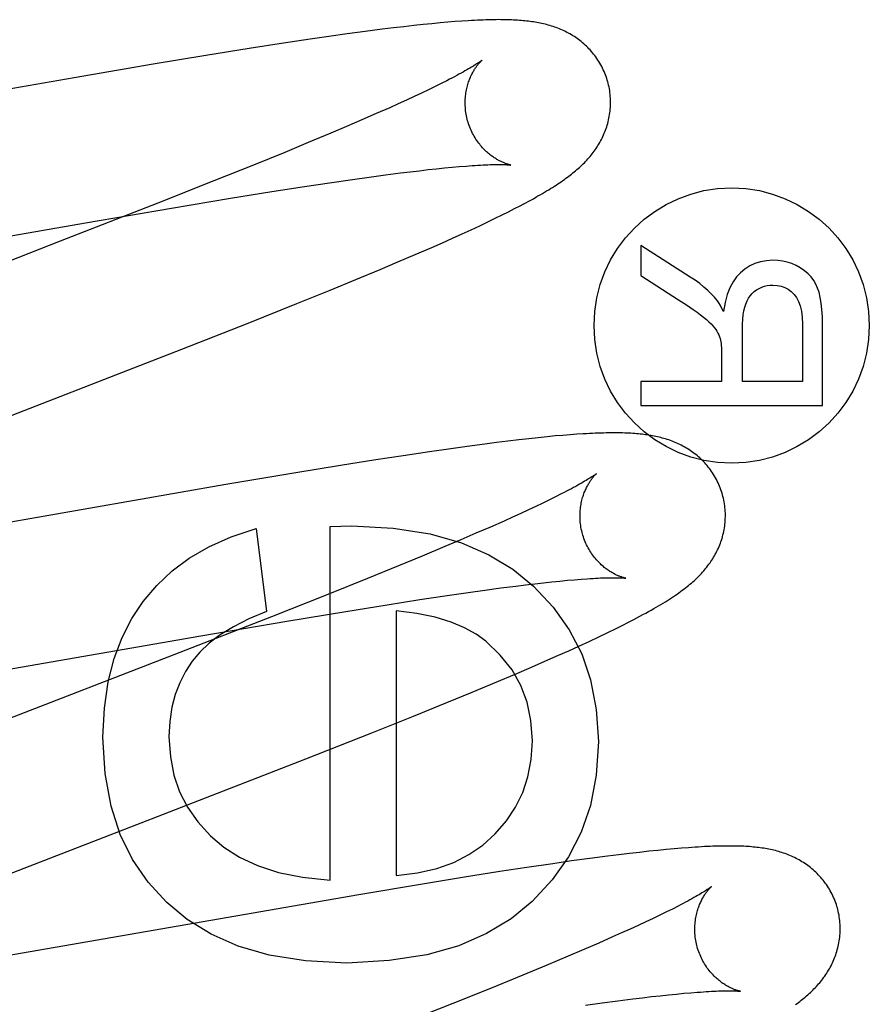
# Model space of a CAD drawing. Header units: inches. Extents: x 0 to 268, y 0 to 174.
# Tile 40 of 79: x 88.79 to 88.907, y 88.836 to 88.972. Entities that reach past the tile are written whole.
import ezdxf

# ---------------------------------------------------------------- set-up
doc = ezdxf.new("R2010")
doc.units = ezdxf.units.IN
doc.header["$LTSCALE"] = 14.749625
doc.header["$MEASUREMENT"] = 0
doc.linetypes.add('HIDDEN', pattern=[0.2, 0.1, -0.1])
doc.layers.add('DEFAULT_2', color=8, linetype='HIDDEN')

msp = doc.modelspace()

# ---------------------------------------------------------------- linework, layer by layer
at = {"layer": 'DEFAULT_2', "color": 8, "linetype": 'HIDDEN'}
for p, q in [((88.84396, 88.97088), (88.8426, 88.97072)), ((88.84524, 88.97101), (88.84396, 88.97088)), ((88.84644, 88.97113), (88.84524, 88.97101)), ((88.84757, 88.97124), (88.84644, 88.97113)), ((88.84863, 88.97133), (88.84757, 88.97124)), ((88.84962, 88.97142), (88.84863, 88.97133)), ((88.85056, 88.97148), (88.84962, 88.97142)), ((88.83479, 88.96972), (88.83226, 88.96937)), ((88.83725, 88.97005), (88.83479, 88.96972)), ((88.83963, 88.97036), (88.83725, 88.97005)), ((88.84116, 88.97055), (88.83963, 88.97036)), ((88.8426, 88.97072), (88.84116, 88.97055)), ((88.82605, 88.96844), (88.82132, 88.96771)), ((88.82969, 88.96899), (88.82605, 88.96844)), ((88.83226, 88.96937), (88.82969, 88.96899)), ((88.82132, 88.96771), (88.81538, 88.96675)), ((88.80813, 88.96555), (88.79724, 88.9637)), ((88.81538, 88.96675), (88.80813, 88.96555)), ((88.79724, 88.9637), (88.75189, 88.95579)), ((88.84772, 88.96291), (88.84688, 88.96249)), ((88.8485, 88.9633), (88.84772, 88.96291)), ((88.84503, 88.9616), (88.84401, 88.96113)), ((88.84598, 88.96206), (88.84503, 88.9616)), ((88.84688, 88.96249), (88.84598, 88.96206)), ((88.84182, 88.96012), (88.84065, 88.95959)), ((88.84295, 88.96063), (88.84182, 88.96012)), ((88.84401, 88.96113), (88.84295, 88.96063)), ((88.83878, 88.95877), (88.83681, 88.9579)), ((88.84065, 88.95959), (88.83878, 88.95877)), ((88.83681, 88.9579), (88.83472, 88.95701)), ((88.83253, 88.95608), (88.82945, 88.95479)), ((88.83472, 88.95701), (88.83253, 88.95608)), ((88.82945, 88.95479), (88.8262, 88.95345)), ((88.8262, 88.95345), (88.82192, 88.95171)), ((88.82192, 88.95171), (88.81647, 88.94952)), ((88.84005, 88.95035), (88.84213, 88.95062)), ((88.84213, 88.95062), (88.84346, 88.95078)), ((88.84346, 88.95078), (88.84473, 88.95093)), ((88.84473, 88.95093), (88.84594, 88.95107)), ((88.84594, 88.95107), (88.8471, 88.95119)), ((88.8471, 88.95119), (88.8482, 88.95131)), ((88.8482, 88.95131), (88.84924, 88.95141)), ((88.84924, 88.95141), (88.85022, 88.95149)), ((88.85022, 88.95149), (88.85114, 88.95157)), ((88.81647, 88.94952), (88.80876, 88.94647)), ((88.82894, 88.94875), (88.83235, 88.94926)), ((88.83235, 88.94926), (88.83553, 88.94973)), ((88.83553, 88.94973), (88.83784, 88.95005)), ((88.83784, 88.95005), (88.84005, 88.95035)), ((88.81873, 88.94713), (88.82444, 88.94805)), ((88.82444, 88.94805), (88.82894, 88.94875)), ((88.80876, 88.94647), (88.79534, 88.94123)), ((88.81064, 88.94579), (88.81873, 88.94713)), ((88.79879, 88.94377), (88.81064, 88.94579)), ((88.8561, 88.94484), (88.85699, 88.94529)), ((88.85699, 88.94529), (88.85782, 88.94571)), ((88.85782, 88.94571), (88.85861, 88.94612)), ((88.75089, 88.93543), (88.79879, 88.94377)), ((88.85303, 88.94337), (88.85412, 88.94389)), ((88.85412, 88.94389), (88.85514, 88.94438)), ((88.85514, 88.94438), (88.8561, 88.94484)), ((88.85061, 88.94225), (88.85186, 88.94282)), ((88.85186, 88.94282), (88.85303, 88.94337)), ((88.79534, 88.94123), (88.75431, 88.92531)), ((88.84789, 88.94103), (88.84929, 88.94165)), ((88.84929, 88.94165), (88.85061, 88.94225)), ((88.84414, 88.93939), (88.84642, 88.94038)), ((88.84642, 88.94038), (88.84789, 88.94103)), ((88.87518, 88.94066), (88.87518, 88.9365)), ((88.88199, 88.93631), (88.87518, 88.94066)), ((88.83935, 88.93735), (88.84178, 88.93838)), ((88.84178, 88.93838), (88.84414, 88.93939)), ((88.83597, 88.93595), (88.83935, 88.93735)), ((88.83246, 88.93451), (88.83597, 88.93595)), ((88.87518, 88.9365), (88.88038, 88.93319)), ((88.82789, 88.93265), (88.83246, 88.93451)), ((88.82116, 88.92997), (88.82789, 88.93265)), ((88.81205, 88.92638), (88.82116, 88.92997)), ((88.88915, 88.92194), (88.88915, 88.92905)), ((88.89742, 88.92985), (88.89742, 88.92194)), ((88.90018, 88.91863), (88.90018, 88.92971)), ((88.88628, 88.92577), (88.88628, 88.92194)), ((88.87518, 88.92194), (88.87518, 88.91863)), ((88.88628, 88.92194), (88.87518, 88.92194)), ((88.89742, 88.92194), (88.88915, 88.92194)), ((88.87518, 88.91863), (88.90018, 88.91863)), ((88.85979, 88.91409), (88.8584, 88.91393)), ((88.86108, 88.91423), (88.85979, 88.91409)), ((88.86229, 88.91435), (88.86108, 88.91423)), ((88.86341, 88.91446), (88.86229, 88.91435)), ((88.86446, 88.91455), (88.86341, 88.91446)), ((88.86545, 88.91463), (88.86446, 88.91455)), ((88.86639, 88.91469), (88.86545, 88.91463)), ((88.84875, 88.91267), (88.84612, 88.91229)), ((88.85129, 88.91303), (88.84875, 88.91267)), ((88.85374, 88.91335), (88.85129, 88.91303)), ((88.85534, 88.91356), (88.85374, 88.91335)), ((88.85691, 88.91375), (88.85534, 88.91356)), ((88.8584, 88.91393), (88.85691, 88.91375)), ((88.8425, 88.91175), (88.83874, 88.91117)), ((88.84612, 88.91229), (88.8425, 88.91175)), ((88.83386, 88.9104), (88.82774, 88.9094)), ((88.83874, 88.91117), (88.83386, 88.9104)), ((88.82774, 88.9094), (88.81812, 88.90778)), ((88.81812, 88.90778), (88.76819, 88.89909)), ((88.86347, 88.9061), (88.86263, 88.90568)), ((88.86425, 88.90649), (88.86347, 88.9061)), ((88.86076, 88.90479), (88.85975, 88.90431)), ((88.86172, 88.90524), (88.86076, 88.90479)), ((88.86263, 88.90568), (88.86172, 88.90524)), ((88.85755, 88.9033), (88.85637, 88.90277)), ((88.85867, 88.90381), (88.85755, 88.9033)), ((88.85975, 88.90431), (88.85867, 88.90381)), ((88.83246, 88.90204), (88.8354, 88.9021)), ((88.83246, 88.85342), (88.83246, 88.90204)), ((88.8545, 88.90194), (88.85251, 88.90108)), ((88.85637, 88.90277), (88.8545, 88.90194)), ((88.82227, 88.90174), (88.82368, 88.89032)), ((88.85251, 88.90108), (88.85042, 88.90018)), ((88.84822, 88.89925), (88.84513, 88.89795)), ((88.85042, 88.90018), (88.84822, 88.89925)), ((88.84513, 88.89795), (88.84187, 88.89661)), ((88.84187, 88.89661), (88.83758, 88.89486)), ((88.83758, 88.89486), (88.83212, 88.89267)), ((88.85593, 88.89357), (88.85801, 88.89384)), ((88.85801, 88.89384), (88.85933, 88.894)), ((88.85933, 88.894), (88.86059, 88.89415)), ((88.86059, 88.89415), (88.8618, 88.89429)), ((88.8618, 88.89429), (88.86295, 88.89441)), ((88.86295, 88.89441), (88.86405, 88.89452)), ((88.86405, 88.89452), (88.86508, 88.89462)), ((88.86508, 88.89462), (88.86606, 88.89471)), ((88.86606, 88.89471), (88.86697, 88.89478)), ((88.83212, 88.89267), (88.82439, 88.88961)), ((88.8448, 88.89197), (88.84821, 88.89248)), ((88.84821, 88.89248), (88.85144, 88.89295)), ((88.85144, 88.89295), (88.85374, 88.89327)), ((88.85374, 88.89327), (88.85593, 88.89357)), ((88.8346, 88.89035), (88.84031, 88.89127)), ((88.84031, 88.89127), (88.8448, 88.89197)), ((88.82439, 88.88961), (88.81095, 88.88436)), ((88.82651, 88.88901), (88.8346, 88.89035)), ((88.84154, 88.89044), (88.84154, 88.85403)), ((88.81465, 88.88699), (88.82651, 88.88901)), ((88.87178, 88.888), (88.87281, 88.88851)), ((88.76089, 88.87765), (88.81465, 88.88699)), ((88.86939, 88.88684), (88.87063, 88.88744)), ((88.87063, 88.88744), (88.87178, 88.888)), ((88.86527, 88.88495), (88.86668, 88.88558)), ((88.86668, 88.88558), (88.86806, 88.88622)), ((88.86806, 88.88622), (88.86939, 88.88684)), ((88.81095, 88.88436), (88.78329, 88.87366)), ((88.86241, 88.88367), (88.86386, 88.88431)), ((88.86386, 88.88431), (88.86527, 88.88495)), ((88.86015, 88.88269), (88.86241, 88.88367)), ((88.85537, 88.88066), (88.8578, 88.88169)), ((88.8578, 88.88169), (88.86015, 88.88269)), ((88.85201, 88.87926), (88.85537, 88.88066)), ((88.8485, 88.87782), (88.85201, 88.87926)), ((88.84393, 88.87596), (88.8485, 88.87782)), ((88.83819, 88.87367), (88.84393, 88.87596)), ((88.82913, 88.87009), (88.83819, 88.87367)), ((88.80869, 88.86215), (88.82913, 88.87009)), ((88.78076, 88.85132), (88.80869, 88.86215)), ((88.87499, 88.85723), (88.87361, 88.85707)), ((88.87629, 88.85737), (88.87499, 88.85723)), ((88.87752, 88.8575), (88.87629, 88.85737)), ((88.87867, 88.85761), (88.87752, 88.8575)), ((88.87975, 88.85771), (88.87867, 88.85761)), ((88.88077, 88.8578), (88.87975, 88.85771)), ((88.88173, 88.85787), (88.88077, 88.8578)), ((88.86566, 88.85604), (88.86307, 88.85567)), ((88.86817, 88.85638), (88.86566, 88.85604)), ((88.8706, 88.8567), (88.86817, 88.85638)), ((88.87215, 88.8569), (88.8706, 88.8567)), ((88.87361, 88.85707), (88.87215, 88.8569)), ((88.85577, 88.85458), (88.85093, 88.85381)), ((88.85949, 88.85514), (88.85577, 88.85458)), ((88.86307, 88.85567), (88.85949, 88.85514)), ((88.85093, 88.85381), (88.84487, 88.85283)), ((88.84487, 88.85283), (88.8364, 88.85141)), ((88.8364, 88.85141), (88.77495, 88.84076)), ((88.87871, 88.84903), (88.87782, 88.8486)), ((88.87953, 88.84944), (88.87871, 88.84903)), ((88.8803, 88.84983), (88.87953, 88.84944)), ((88.87588, 88.84768), (88.87482, 88.84718)), ((88.87688, 88.84815), (88.87588, 88.84768)), ((88.87782, 88.8486), (88.87688, 88.84815)), ((88.8737, 88.84667), (88.87254, 88.84615)), ((88.87482, 88.84718), (88.8737, 88.84667)), ((88.87131, 88.8456), (88.86939, 88.84475)), ((88.87254, 88.84615), (88.87131, 88.8456)), ((88.86734, 88.84387), (88.86519, 88.84295)), ((88.86939, 88.84475), (88.86734, 88.84387)), ((88.86519, 88.84295), (88.86216, 88.84168)), ((88.86216, 88.84168), (88.85896, 88.84035)), ((88.85896, 88.84035), (88.85472, 88.83862)), ((88.85472, 88.83862), (88.84933, 88.83645)), ((88.87204, 88.83682), (88.8741, 88.83708)), ((88.8741, 88.83708), (88.87541, 88.83724)), ((88.87541, 88.83724), (88.87666, 88.83739)), ((88.87666, 88.83739), (88.87785, 88.83752)), ((88.87785, 88.83752), (88.87899, 88.83764)), ((88.87899, 88.83764), (88.88007, 88.83775)), ((88.88007, 88.83775), (88.88109, 88.83785)), ((88.88109, 88.83785), (88.88205, 88.83793)), ((88.84933, 88.83645), (88.84167, 88.83341)), ((88.86759, 88.83621), (88.86987, 88.83653)), ((88.86987, 88.83653), (88.87204, 88.83682))]:
    msp.add_line(p, q, dxfattribs=at)
for points in [[(88.87063, 88.96316), (88.87057, 88.96337), (88.8705, 88.96362), (88.87041, 88.96386), (88.87032, 88.9641), (88.87023, 88.96434), (88.87013, 88.96458), (88.87002, 88.96481), (88.86991, 88.96504), (88.8698, 88.96527), (88.86968, 88.96549), (88.86955, 88.96571), (88.86942, 88.96593), (88.86928, 88.96614), (88.86914, 88.96635), (88.869, 88.96656), (88.86885, 88.96676), (88.86869, 88.96695), (88.86854, 88.96715), (88.86838, 88.96733), (88.86821, 88.96752), (88.86805, 88.9677), (88.86788, 88.96787), (88.8677, 88.96804), (88.86753, 88.9682), (88.86735, 88.96836), (88.86717, 88.96852), (88.86699, 88.96867), (88.8668, 88.96881), (88.86662, 88.96896), (88.86643, 88.96909), (88.86623, 88.96923), (88.86604, 88.96936), (88.86584, 88.96948), (88.86564, 88.9696), (88.86544, 88.96972), (88.86523, 88.96983), (88.86503, 88.96994), (88.86482, 88.97005), (88.86462, 88.97015), (88.86441, 88.97024), (88.8642, 88.97034), (88.86399, 88.97042), (88.86377, 88.97051), (88.86356, 88.97059), (88.86334, 88.97067), (88.86312, 88.97074), (88.8629, 88.97081), (88.86268, 88.97088), (88.86246, 88.97095), (88.86223, 88.97101), (88.86201, 88.97106), (88.86179, 88.97112), (88.86156, 88.97117), (88.86133, 88.97122), (88.86111, 88.97126), (88.86088, 88.9713), (88.86065, 88.97134), (88.86042, 88.97138), (88.86019, 88.97141), (88.85995, 88.97145), (88.85972, 88.97148), (88.85948, 88.9715), (88.85924, 88.97153), (88.85899, 88.97155), (88.85874, 88.97157), (88.85849, 88.97159), (88.85823, 88.97161), (88.85796, 88.97163), (88.85769, 88.97164), (88.85741, 88.97165), (88.85713, 88.97166), (88.85684, 88.97167), (88.85654, 88.97168), (88.85623, 88.97168), (88.85592, 88.97168), (88.8556, 88.97169), (88.85527, 88.97168), (88.85493, 88.97168), (88.85458, 88.97167), (88.85422, 88.97167), (88.85386, 88.97165), (88.85348, 88.97164), (88.8531, 88.97163), (88.8527, 88.97161), (88.8523, 88.97159), (88.85188, 88.97157), (88.85145, 88.97154), (88.85056, 88.97148)], [(88.85331, 88.9661), (88.85331, 88.96609), (88.85329, 88.96608), (88.85327, 88.96606), (88.85324, 88.96604), (88.85321, 88.96601), (88.85316, 88.96598), (88.8531, 88.96594), (88.85303, 88.96589), (88.85296, 88.96583), (88.85287, 88.96577), (88.85276, 88.9657), (88.85265, 88.96563), (88.85252, 88.96555), (88.85239, 88.96546), (88.85223, 88.96536), (88.85206, 88.96526), (88.85188, 88.96515), (88.85168, 88.96503), (88.85147, 88.96491), (88.85124, 88.96477), (88.851, 88.96464), (88.85074, 88.96449), (88.85046, 88.96434), (88.85017, 88.96418), (88.84987, 88.96402), (88.84955, 88.96385), (88.84921, 88.96367), (88.84886, 88.96349), (88.8485, 88.9633)], [(88.85136, 88.9578), (88.85131, 88.958), (88.85126, 88.95823), (88.85121, 88.95847), (88.85116, 88.9587), (88.85113, 88.95894), (88.85109, 88.95917), (88.85107, 88.9594), (88.85105, 88.95964), (88.85104, 88.95987), (88.85103, 88.9601), (88.85103, 88.96032), (88.85103, 88.96055), (88.85104, 88.96077), (88.85106, 88.96099), (88.85108, 88.96121), (88.8511, 88.96142), (88.85113, 88.96163), (88.85117, 88.96183), (88.85121, 88.96203), (88.85125, 88.96223), (88.85129, 88.96242), (88.85134, 88.9626), (88.85139, 88.96278), (88.85144, 88.96296), (88.8515, 88.96313), (88.85156, 88.96329), (88.85162, 88.96345), (88.85168, 88.9636), (88.85174, 88.96375), (88.8518, 88.9639), (88.85187, 88.96404), (88.85193, 88.96417), (88.852, 88.9643), (88.85206, 88.96443), (88.85213, 88.96455), (88.8522, 88.96466), (88.85226, 88.96477), (88.85233, 88.96488), (88.85239, 88.96498), (88.85246, 88.96508), (88.85252, 88.96517), (88.85259, 88.96526), (88.85265, 88.96535), (88.85271, 88.96543), (88.85277, 88.9655), (88.85283, 88.96557), (88.85288, 88.96564), (88.85293, 88.96571), (88.85299, 88.96576), (88.85304, 88.96582), (88.85308, 88.96587), (88.85312, 88.96591), (88.85316, 88.96595), (88.8532, 88.96599), (88.85323, 88.96602), (88.85326, 88.96605), (88.85328, 88.96607), (88.8533, 88.96608), (88.85331, 88.96609), (88.85331, 88.9661)], [(88.85861, 88.94612), (88.85899, 88.94632), (88.85936, 88.94652), (88.85971, 88.94671), (88.86006, 88.9469), (88.8604, 88.94708), (88.86073, 88.94727), (88.86104, 88.94745), (88.86135, 88.94762), (88.86165, 88.9478), (88.86195, 88.94797), (88.86223, 88.94814), (88.86251, 88.94831), (88.86278, 88.94847), (88.86304, 88.94864), (88.86329, 88.9488), (88.86354, 88.94896), (88.86378, 88.94911), (88.86401, 88.94927), (88.86423, 88.94942), (88.86445, 88.94958), (88.86467, 88.94973), (88.86487, 88.94988), (88.86508, 88.95002), (88.86528, 88.95017), (88.86547, 88.95032), (88.86566, 88.95047), (88.86585, 88.95062), (88.86603, 88.95077), (88.86621, 88.95092), (88.86639, 88.95107), (88.86657, 88.95123), (88.86674, 88.95138), (88.86691, 88.95154), (88.86708, 88.9517), (88.86725, 88.95186), (88.86742, 88.95203), (88.86758, 88.9522), (88.86774, 88.95237), (88.8679, 88.95254), (88.86805, 88.95271), (88.8682, 88.95289), (88.86835, 88.95307), (88.8685, 88.95325), (88.86864, 88.95344), (88.86878, 88.95362), (88.86891, 88.95381), (88.86904, 88.954), (88.86917, 88.95419), (88.86929, 88.95439), (88.86942, 88.95459), (88.86953, 88.95479), (88.86965, 88.955), (88.86976, 88.95521), (88.86987, 88.95542), (88.86997, 88.95563), (88.87007, 88.95585), (88.87016, 88.95607), (88.87025, 88.95629), (88.87034, 88.95651), (88.87042, 88.95673), (88.87049, 88.95696), (88.87056, 88.95719), (88.87063, 88.95742), (88.87069, 88.95766), (88.87075, 88.9579), (88.8708, 88.95814), (88.87085, 88.95838), (88.87089, 88.95863), (88.87093, 88.95887), (88.87096, 88.95912), (88.87098, 88.95937), (88.871, 88.95963), (88.87101, 88.95988), (88.87102, 88.96013), (88.87102, 88.96039), (88.87102, 88.96065), (88.87101, 88.9609), (88.87099, 88.96116), (88.87096, 88.96142), (88.87093, 88.96168), (88.8709, 88.96193), (88.87086, 88.96219), (88.87081, 88.96244), (88.87075, 88.9627), (88.87069, 88.96295), (88.87063, 88.96316)], [(88.85732, 88.9517), (88.85731, 88.9517), (88.8573, 88.95171), (88.85728, 88.95171), (88.85725, 88.95172), (88.85721, 88.95172), (88.85717, 88.95173), (88.85712, 88.95175), (88.85707, 88.95176), (88.85701, 88.95178), (88.85695, 88.95179), (88.85688, 88.95182), (88.8568, 88.95184), (88.85672, 88.95187), (88.85664, 88.95189), (88.85656, 88.95193), (88.85647, 88.95196), (88.85637, 88.952), (88.85628, 88.95204), (88.85618, 88.95208), (88.85607, 88.95213), (88.85597, 88.95218), (88.85586, 88.95223), (88.85575, 88.95229), (88.85563, 88.95235), (88.85552, 88.95241), (88.8554, 88.95248), (88.85528, 88.95255), (88.85516, 88.95263), (88.85503, 88.95271), (88.8549, 88.9528), (88.85477, 88.95289), (88.85464, 88.95298), (88.85451, 88.95308), (88.85438, 88.95319), (88.85424, 88.9533), (88.85411, 88.95342), (88.85397, 88.95354), (88.85383, 88.95367), (88.8537, 88.9538), (88.85356, 88.95394), (88.85342, 88.95409), (88.85329, 88.95424), (88.85315, 88.9544), (88.85302, 88.95456), (88.85289, 88.95473), (88.85276, 88.9549), (88.85263, 88.95508), (88.85251, 88.95527), (88.85238, 88.95546), (88.85227, 88.95566), (88.85215, 88.95586), (88.85205, 88.95606), (88.85194, 88.95627), (88.85184, 88.95648), (88.85175, 88.9567), (88.85166, 88.95692), (88.85157, 88.95715), (88.8515, 88.95737), (88.85142, 88.9576), (88.85136, 88.9578)], [(88.85114, 88.95157), (88.85199, 88.95163), (88.85239, 88.95166), (88.85278, 88.95168), (88.85315, 88.9517), (88.85351, 88.95172), (88.85384, 88.95173), (88.85416, 88.95175), (88.85446, 88.95176), (88.85474, 88.95176), (88.85501, 88.95177), (88.85526, 88.95177), (88.85548, 88.95178), (88.8557, 88.95178), (88.85589, 88.95178), (88.85607, 88.95177), (88.85624, 88.95177), (88.85639, 88.95177), (88.85653, 88.95176), (88.85666, 88.95176), (88.85677, 88.95175), (88.85688, 88.95174), (88.85697, 88.95174), (88.85705, 88.95173), (88.85711, 88.95173), (88.85717, 88.95172), (88.85722, 88.95172), (88.85726, 88.95171), (88.85729, 88.95171), (88.85731, 88.9517), (88.85732, 88.9517)], [(88.89336, 88.93861), (88.89247, 88.93856), (88.89164, 88.93841), (88.89088, 88.93817), (88.89017, 88.93784), (88.8895, 88.93741), (88.88888, 88.93689)], [(88.89712, 88.93756), (88.89654, 88.93788), (88.89594, 88.93815), (88.89533, 88.93835), (88.8947, 88.93849), (88.89404, 88.93858), (88.89336, 88.93861)], [(88.8995, 88.93479), (88.89926, 88.93534), (88.89896, 88.93585), (88.8986, 88.93632), (88.89818, 88.93676), (88.89769, 88.93718), (88.89712, 88.93756)], [(88.8853, 88.93356), (88.88487, 88.93402), (88.88438, 88.93448), (88.88385, 88.93494), (88.88328, 88.9354), (88.88266, 88.93586), (88.88199, 88.93631)], [(88.88888, 88.93689), (88.88834, 88.93632), (88.88787, 88.93564), (88.88744, 88.93483), (88.88707, 88.93389), (88.88678, 88.9328), (88.88656, 88.93157)], [(88.88961, 88.93259), (88.88979, 88.93302), (88.88999, 88.9334), (88.89023, 88.93373), (88.89049, 88.93403), (88.89079, 88.9343), (88.89111, 88.93454)], [(88.89111, 88.93454), (88.89146, 88.93474), (88.89182, 88.93491), (88.89218, 88.93504), (88.89256, 88.93513), (88.89295, 88.93518), (88.89336, 88.9352)], [(88.89336, 88.9352), (88.89394, 88.93516), (88.89448, 88.93505), (88.89497, 88.93488), (88.89543, 88.93463), (88.89586, 88.9343), (88.89627, 88.9339)], [(88.90018, 88.92971), (88.90016, 88.93083), (88.9001, 88.93184), (88.9, 88.93274), (88.89986, 88.93352), (88.8997, 88.93421), (88.8995, 88.93479)], [(88.88038, 88.93319), (88.8811, 88.93273), (88.88176, 88.93229), (88.88237, 88.93187), (88.88291, 88.93148), (88.88339, 88.93112), (88.88382, 88.93079)], [(88.88656, 88.93157), (88.88634, 88.932), (88.88612, 88.9324), (88.88591, 88.93275), (88.88571, 88.93306), (88.8855, 88.93333), (88.8853, 88.93356)], [(88.89627, 88.9339), (88.8966, 88.93348), (88.89687, 88.93297), (88.8971, 88.93235), (88.89727, 88.93163), (88.89738, 88.9308), (88.89742, 88.92985)], [(88.88915, 88.92905), (88.88916, 88.92981), (88.8892, 88.9305), (88.88927, 88.93112), (88.88936, 88.93167), (88.88947, 88.93217), (88.88961, 88.93259)], [(88.88382, 88.93079), (88.88421, 88.93048), (88.88456, 88.93017), (88.88486, 88.92988), (88.88511, 88.92961), (88.88532, 88.92935), (88.88549, 88.92911)], [(88.88549, 88.92911), (88.88565, 88.92886), (88.88578, 88.9286), (88.8859, 88.92835), (88.886, 88.9281), (88.88608, 88.92786), (88.88615, 88.92761)], [(88.88615, 88.92761), (88.88619, 88.92741), (88.88622, 88.92717), (88.88625, 88.92689), (88.88627, 88.92656), (88.88628, 88.92619), (88.88628, 88.92577)], [(88.76476, 88.90803), (88.78709, 88.91669), (88.81205, 88.92638)], [(88.88642, 88.90637), (88.88636, 88.90658), (88.88629, 88.90683), (88.8862, 88.90707), (88.88611, 88.90732), (88.88602, 88.90756), (88.88591, 88.9078), (88.88581, 88.90803), (88.8857, 88.90827), (88.88558, 88.9085), (88.88545, 88.90872), (88.88533, 88.90894), (88.88519, 88.90916), (88.88505, 88.90938), (88.88491, 88.90959), (88.88477, 88.90979), (88.88461, 88.91), (88.88446, 88.91019), (88.8843, 88.91039), (88.88414, 88.91058), (88.88397, 88.91076), (88.8838, 88.91094), (88.88363, 88.91112), (88.88346, 88.91128), (88.88328, 88.91145), (88.8831, 88.91161), (88.88292, 88.91176), (88.88273, 88.91192), (88.88254, 88.91206), (88.88235, 88.9122), (88.88216, 88.91234), (88.88197, 88.91247), (88.88177, 88.9126), (88.88157, 88.91273), (88.88137, 88.91285), (88.88116, 88.91297), (88.88095, 88.91308), (88.88075, 88.91319), (88.88054, 88.91329), (88.88033, 88.91339), (88.88012, 88.91349), (88.87991, 88.91358), (88.87969, 88.91367), (88.87948, 88.91375), (88.87926, 88.91383), (88.87904, 88.91391), (88.87882, 88.91398), (88.87859, 88.91405), (88.87837, 88.91412), (88.87814, 88.91418), (88.87792, 88.91424), (88.87769, 88.9143), (88.87746, 88.91435), (88.87723, 88.9144), (88.877, 88.91445), (88.87677, 88.91449), (88.87654, 88.91453), (88.8763, 88.91457), (88.87607, 88.91461), (88.87583, 88.91464), (88.87559, 88.91467), (88.87535, 88.9147), (88.87511, 88.91473), (88.87486, 88.91475), (88.8746, 88.91478), (88.87435, 88.9148), (88.87408, 88.91482), (88.87382, 88.91483), (88.87354, 88.91485), (88.87326, 88.91486), (88.87297, 88.91487), (88.87268, 88.91488), (88.87238, 88.91489), (88.87207, 88.91489), (88.87175, 88.91489), (88.87143, 88.91489), (88.87109, 88.91489), (88.87075, 88.91489), (88.8704, 88.91488), (88.87005, 88.91487), (88.86968, 88.91486), (88.8693, 88.91485), (88.86892, 88.91484), (88.86852, 88.91482), (88.86812, 88.9148), (88.8677, 88.91478), (88.86727, 88.91475), (88.86639, 88.91469)], [(88.86911, 88.90931), (88.8691, 88.9093), (88.86908, 88.90929), (88.86906, 88.90927), (88.86903, 88.90925), (88.86899, 88.90922), (88.86894, 88.90918), (88.86889, 88.90914), (88.86882, 88.90909), (88.86874, 88.90904), (88.86865, 88.90898), (88.86855, 88.90891), (88.86843, 88.90883), (88.8683, 88.90875), (88.86816, 88.90866), (88.86801, 88.90856), (88.86784, 88.90846), (88.86765, 88.90835), (88.86745, 88.90823), (88.86724, 88.9081), (88.86701, 88.90797), (88.86676, 88.90783), (88.8665, 88.90769), (88.86623, 88.90753), (88.86594, 88.90738), (88.86563, 88.90721), (88.86531, 88.90704), (88.86497, 88.90686), (88.86462, 88.90668), (88.86425, 88.90649)], [(88.86716, 88.90101), (88.8671, 88.90121), (88.86705, 88.90144), (88.867, 88.90167), (88.86695, 88.90191), (88.86692, 88.90214), (88.86689, 88.90238), (88.86686, 88.90261), (88.86684, 88.90285), (88.86683, 88.90308), (88.86682, 88.90331), (88.86682, 88.90354), (88.86683, 88.90376), (88.86684, 88.90398), (88.86685, 88.9042), (88.86687, 88.90442), (88.8669, 88.90463), (88.86693, 88.90484), (88.86696, 88.90504), (88.867, 88.90524), (88.86704, 88.90544), (88.86708, 88.90563), (88.86713, 88.90582), (88.86718, 88.906), (88.86724, 88.90617), (88.86729, 88.90634), (88.86735, 88.90651), (88.86741, 88.90667), (88.86747, 88.90682), (88.86753, 88.90697), (88.8676, 88.90711), (88.86766, 88.90725), (88.86773, 88.90739), (88.86779, 88.90752), (88.86786, 88.90764), (88.86792, 88.90776), (88.86799, 88.90788), (88.86806, 88.90799), (88.86812, 88.90809), (88.86819, 88.90819), (88.86825, 88.90829), (88.86832, 88.90839), (88.86838, 88.90847), (88.86844, 88.90856), (88.8685, 88.90864), (88.86856, 88.90872), (88.86862, 88.90879), (88.86868, 88.90885), (88.86873, 88.90892), (88.86878, 88.90898), (88.86883, 88.90903), (88.86887, 88.90908), (88.86892, 88.90912), (88.86896, 88.90916), (88.86899, 88.9092), (88.86902, 88.90923), (88.86905, 88.90926), (88.86907, 88.90928), (88.86909, 88.90929), (88.8691, 88.9093), (88.8691, 88.90931)], [(88.87281, 88.88851), (88.8733, 88.88876), (88.87376, 88.889), (88.87421, 88.88923), (88.87465, 88.88946), (88.87506, 88.88968), (88.87547, 88.8899), (88.87586, 88.89011), (88.87624, 88.89032), (88.8766, 88.89052), (88.87696, 88.89073), (88.8773, 88.89092), (88.87763, 88.89112), (88.87795, 88.89131), (88.87826, 88.8915), (88.87856, 88.89168), (88.87886, 88.89186), (88.87914, 88.89204), (88.87941, 88.89222), (88.87968, 88.8924), (88.87994, 88.89257), (88.88019, 88.89274), (88.88043, 88.89291), (88.88066, 88.89308), (88.88089, 88.89325), (88.88111, 88.89342), (88.88133, 88.89358), (88.88154, 88.89375), (88.88174, 88.89391), (88.88194, 88.89408), (88.88214, 88.89424), (88.88233, 88.89441), (88.88251, 88.89457), (88.88269, 88.89474), (88.88287, 88.8949), (88.88304, 88.89507), (88.8832, 88.89523), (88.88337, 88.8954), (88.88353, 88.89557), (88.88368, 88.89574), (88.88384, 88.89592), (88.88399, 88.89609), (88.88414, 88.89627), (88.88428, 88.89645), (88.88442, 88.89664), (88.88456, 88.89682), (88.8847, 88.89701), (88.88483, 88.8972), (88.88496, 88.8974), (88.88508, 88.89759), (88.8852, 88.89779), (88.88532, 88.89799), (88.88543, 88.8982), (88.88555, 88.89841), (88.88565, 88.89862), (88.88575, 88.89883), (88.88585, 88.89904), (88.88595, 88.89926), (88.88604, 88.89948), (88.88612, 88.89971), (88.8862, 88.89993), (88.88628, 88.90016), (88.88635, 88.90039), (88.88642, 88.90062), (88.88648, 88.90086), (88.88654, 88.9011), (88.88659, 88.90134), (88.88664, 88.90158), (88.88668, 88.90183), (88.88672, 88.90208), (88.88675, 88.90233), (88.88677, 88.90258), (88.88679, 88.90283), (88.8868, 88.90308), (88.88681, 88.90334), (88.88681, 88.90359), (88.88681, 88.90385), (88.8868, 88.90411), (88.88678, 88.90437), (88.88676, 88.90462), (88.88673, 88.90488), (88.88669, 88.90514), (88.88665, 88.9054), (88.8866, 88.90565), (88.88654, 88.9059), (88.88648, 88.90616), (88.88642, 88.90637)], [(88.8354, 88.9021), (88.84114, 88.90178), (88.84619, 88.901), (88.85053, 88.89976), (88.85429, 88.89812), (88.8576, 88.89614), (88.86044, 88.8938)], [(88.80675, 88.89172), (88.8086, 88.89392), (88.81072, 88.89591), (88.81308, 88.89768), (88.81576, 88.89923), (88.81883, 88.90059), (88.82227, 88.90174)], [(88.8731, 88.89491), (88.87311, 88.89491), (88.8731, 88.89491), (88.87309, 88.89492), (88.87306, 88.89492), (88.87303, 88.89493), (88.873, 88.89493), (88.87296, 88.89494), (88.87291, 88.89496), (88.87285, 88.89497), (88.87279, 88.89499), (88.87273, 88.89501), (88.87266, 88.89503), (88.87259, 88.89505), (88.87251, 88.89508), (88.87242, 88.89511), (88.87234, 88.89514), (88.87225, 88.89517), (88.87215, 88.89521), (88.87206, 88.89525), (88.87196, 88.89529), (88.87185, 88.89534), (88.87175, 88.89539), (88.87164, 88.89544), (88.87153, 88.8955), (88.87142, 88.89556), (88.8713, 88.89563), (88.87118, 88.89569), (88.87106, 88.89577), (88.87094, 88.89584), (88.87081, 88.89592), (88.87069, 88.89601), (88.87056, 88.8961), (88.87042, 88.8962), (88.87029, 88.8963), (88.87016, 88.8964), (88.87003, 88.89651), (88.86989, 88.89663), (88.86975, 88.89675), (88.86962, 88.89688), (88.86948, 88.89701), (88.86934, 88.89715), (88.86921, 88.8973), (88.86907, 88.89745), (88.86894, 88.89761), (88.8688, 88.89777), (88.86867, 88.89794), (88.86854, 88.89812), (88.86842, 88.8983), (88.86829, 88.89848), (88.86817, 88.89867), (88.86806, 88.89887), (88.86794, 88.89907), (88.86784, 88.89927), (88.86773, 88.89948), (88.86763, 88.8997), (88.86754, 88.89991), (88.86745, 88.90013), (88.86736, 88.90036), (88.86729, 88.90058), (88.86721, 88.90081), (88.86716, 88.90101)], [(88.86044, 88.8938), (88.86313, 88.89092), (88.86534, 88.88781), (88.86705, 88.88452), (88.86828, 88.88092), (88.86905, 88.87688), (88.86935, 88.87245)], [(88.86697, 88.89478), (88.86782, 88.89484), (88.86822, 88.89487), (88.86861, 88.89489), (88.86897, 88.89491), (88.86932, 88.89493), (88.86965, 88.89494), (88.86996, 88.89495), (88.87025, 88.89496), (88.87052, 88.89497), (88.87077, 88.89498), (88.87101, 88.89498), (88.87123, 88.89498), (88.87144, 88.89498), (88.87163, 88.89498), (88.87181, 88.89498), (88.87197, 88.89498), (88.87212, 88.89498), (88.87226, 88.89497), (88.87239, 88.89497), (88.8725, 88.89496), (88.87261, 88.89496), (88.8727, 88.89495), (88.87278, 88.89494), (88.87286, 88.89494), (88.87292, 88.89493), (88.87298, 88.89493), (88.87302, 88.89492), (88.87306, 88.89492), (88.87308, 88.89492), (88.8731, 88.89491), (88.8731, 88.89491)], [(88.80121, 88.87307), (88.80142, 88.87706), (88.80192, 88.88068), (88.80274, 88.88388), (88.80383, 88.88675), (88.80516, 88.88937), (88.80675, 88.89172)], [(88.82368, 88.89032), (88.82126, 88.88931), (88.81914, 88.88825), (88.81733, 88.88713), (88.8158, 88.88596), (88.81451, 88.88475), (88.81348, 88.88351)], [(88.85387, 88.88625), (88.85255, 88.88723), (88.85095, 88.88811), (88.84908, 88.88889), (88.84691, 88.88955), (88.8444, 88.89007), (88.84154, 88.89044)], [(88.86027, 88.87257), (88.86007, 88.87534), (88.85953, 88.87789), (88.85868, 88.88018), (88.85747, 88.8823), (88.85586, 88.88433), (88.85387, 88.88625)], [(88.81348, 88.88351), (88.81254, 88.88208), (88.81176, 88.88055), (88.81114, 88.87893), (88.81068, 88.87717), (88.8104, 88.87523), (88.81029, 88.87313)], [(88.80999, 88.85035), (88.80742, 88.85313), (88.80528, 88.85626), (88.80358, 88.85969), (88.80232, 88.86357), (88.80153, 88.86805), (88.80121, 88.87307)], [(88.81029, 88.87313), (88.81048, 88.87038), (88.81096, 88.86785), (88.81173, 88.86556), (88.81282, 88.86343), (88.81424, 88.8614), (88.81599, 88.85948)], [(88.85516, 88.85976), (88.8567, 88.86154), (88.85797, 88.86344), (88.85895, 88.86544), (88.85966, 88.8676), (88.8601, 88.86999), (88.86027, 88.87257)], [(88.86935, 88.87245), (88.86904, 88.86786), (88.86825, 88.86369), (88.86699, 88.85998), (88.86525, 88.85661), (88.863, 88.85343), (88.86025, 88.85049)], [(88.81599, 88.85948), (88.81782, 88.85792), (88.81999, 88.85656), (88.82247, 88.8554), (88.82534, 88.85447), (88.82867, 88.85381), (88.83246, 88.85342)], [(88.84154, 88.85403), (88.84448, 88.8544), (88.84713, 88.855), (88.84946, 88.85585), (88.85155, 88.85693), (88.85346, 88.85823), (88.85516, 88.85976)], [(88.90222, 88.84958), (88.90215, 88.84979), (88.90208, 88.85004), (88.90199, 88.85028), (88.9019, 88.85053), (88.90181, 88.85077), (88.9017, 88.85101), (88.9016, 88.85124), (88.90148, 88.85148), (88.90137, 88.85171), (88.90124, 88.85193), (88.90112, 88.85216), (88.90098, 88.85237), (88.90084, 88.85259), (88.9007, 88.8528), (88.90055, 88.85301), (88.9004, 88.85321), (88.90025, 88.85341), (88.90009, 88.8536), (88.89993, 88.85379), (88.89976, 88.85397), (88.89959, 88.85415), (88.89942, 88.85433), (88.89924, 88.8545), (88.89906, 88.85466), (88.89888, 88.85482), (88.8987, 88.85498), (88.89852, 88.85513), (88.89833, 88.85527), (88.89814, 88.85542), (88.89795, 88.85555), (88.89775, 88.85569), (88.89755, 88.85582), (88.89735, 88.85594), (88.89715, 88.85607), (88.89694, 88.85618), (88.89674, 88.8563), (88.89653, 88.8564), (88.89632, 88.85651), (88.89611, 88.85661), (88.8959, 88.8567), (88.89569, 88.85679), (88.89547, 88.85688), (88.89526, 88.85697), (88.89504, 88.85705), (88.89482, 88.85712), (88.89459, 88.8572), (88.89437, 88.85727), (88.89415, 88.85733), (88.89392, 88.8574), (88.89369, 88.85746), (88.89347, 88.85751), (88.89324, 88.85756), (88.89301, 88.85761), (88.89278, 88.85766), (88.89255, 88.8577), (88.89232, 88.85774), (88.89209, 88.85778), (88.89185, 88.85782), (88.89162, 88.85785), (88.89138, 88.85788), (88.89114, 88.85791), (88.8909, 88.85794), (88.89065, 88.85796), (88.8904, 88.85798), (88.89014, 88.85801), (88.88988, 88.85802), (88.88962, 88.85804), (88.88934, 88.85806), (88.88906, 88.85807), (88.88877, 88.85808), (88.88848, 88.85809), (88.88818, 88.85809), (88.88787, 88.8581), (88.88755, 88.8581), (88.88723, 88.8581), (88.8869, 88.8581), (88.88656, 88.8581), (88.88621, 88.85809), (88.88585, 88.85808), (88.88548, 88.85807), (88.88511, 88.85806), (88.88472, 88.85805), (88.88433, 88.85803), (88.88392, 88.85801), (88.88351, 88.85799), (88.88308, 88.85796), (88.88264, 88.85793), (88.88173, 88.85787)], [(88.8849, 88.85251), (88.88489, 88.85251), (88.88487, 88.85249), (88.88485, 88.85248), (88.88481, 88.85245), (88.88477, 88.85242), (88.88472, 88.85238), (88.88466, 88.85234), (88.88459, 88.85229), (88.88451, 88.85223), (88.88442, 88.85217), (88.88431, 88.8521), (88.88419, 88.85202), (88.88406, 88.85194), (88.88392, 88.85184), (88.88376, 88.85174), (88.88358, 88.85164), (88.88339, 88.85152), (88.88319, 88.8514), (88.88297, 88.85128), (88.88273, 88.85114), (88.88248, 88.851), (88.88222, 88.85085), (88.88194, 88.8507), (88.88164, 88.85054), (88.88133, 88.85037), (88.881, 88.8502), (88.88066, 88.85002), (88.8803, 88.84983)], [(88.88295, 88.84422), (88.88289, 88.84442), (88.88284, 88.84465), (88.88279, 88.84489), (88.88274, 88.84512), (88.88271, 88.84536), (88.88268, 88.84559), (88.88265, 88.84583), (88.88263, 88.84606), (88.88262, 88.84629), (88.88261, 88.84652), (88.88261, 88.84675), (88.88262, 88.84698), (88.88263, 88.8472), (88.88264, 88.84742), (88.88266, 88.84764), (88.88269, 88.84785), (88.88272, 88.84806), (88.88275, 88.84827), (88.88279, 88.84847), (88.88283, 88.84866), (88.88288, 88.84885), (88.88293, 88.84904), (88.88298, 88.84922), (88.88303, 88.84939), (88.88309, 88.84956), (88.88315, 88.84973), (88.88321, 88.84989), (88.88327, 88.85004), (88.88333, 88.85019), (88.88339, 88.85034), (88.88346, 88.85048), (88.88352, 88.85061), (88.88359, 88.85074), (88.88366, 88.85087), (88.88372, 88.85098), (88.88379, 88.8511), (88.88386, 88.85121), (88.88392, 88.85132), (88.88399, 88.85142), (88.88405, 88.85151), (88.88412, 88.85161), (88.88418, 88.8517), (88.88424, 88.85178), (88.8843, 88.85186), (88.88436, 88.85194), (88.88442, 88.85201), (88.88447, 88.85207), (88.88453, 88.85214), (88.88458, 88.85219), (88.88463, 88.85225), (88.88467, 88.8523), (88.88471, 88.85234), (88.88475, 88.85238), (88.88479, 88.85241), (88.88482, 88.85244), (88.88484, 88.85247), (88.88487, 88.85249), (88.88488, 88.8525), (88.88489, 88.85251), (88.8849, 88.85252)], [(88.86025, 88.85049), (88.85737, 88.8481), (88.85398, 88.84608), (88.85015, 88.8444), (88.84573, 88.84313), (88.84057, 88.84234), (88.83473, 88.842)], [(88.83473, 88.842), (88.82907, 88.84233), (88.82408, 88.8431), (88.81981, 88.84434), (88.8161, 88.84599), (88.81281, 88.84799), (88.80999, 88.85035)], [(88.89647, 88.8363), (88.89667, 88.83645), (88.89687, 88.8366), (88.89706, 88.83674), (88.89725, 88.83689), (88.89744, 88.83704), (88.89762, 88.83719), (88.8978, 88.83734), (88.89798, 88.83749), (88.89816, 88.83765), (88.89833, 88.83781), (88.8985, 88.83796), (88.89867, 88.83812), (88.89884, 88.83829), (88.899, 88.83845), (88.89917, 88.83862), (88.89933, 88.83879), (88.89948, 88.83896), (88.89964, 88.83914), (88.89979, 88.83931), (88.89994, 88.83949), (88.90008, 88.83968), (88.90022, 88.83986), (88.90036, 88.84005), (88.9005, 88.84023), (88.90063, 88.84042), (88.90075, 88.84062), (88.90088, 88.84081), (88.901, 88.84101), (88.90112, 88.84122), (88.90123, 88.84142), (88.90134, 88.84163), (88.90145, 88.84184), (88.90155, 88.84206), (88.90165, 88.84227), (88.90174, 88.84249), (88.90183, 88.84271), (88.90192, 88.84293), (88.902, 88.84315), (88.90207, 88.84338), (88.90215, 88.84361), (88.90221, 88.84384), (88.90227, 88.84408), (88.90233, 88.84432), (88.90238, 88.84456), (88.90243, 88.8448), (88.90247, 88.84505), (88.90251, 88.84529), (88.90254, 88.84554), (88.90256, 88.84579), (88.90258, 88.84605), (88.9026, 88.8463), (88.9026, 88.84655), (88.9026, 88.84681), (88.9026, 88.84707), (88.90259, 88.84732), (88.90257, 88.84758), (88.90255, 88.84784), (88.90252, 88.8481), (88.90248, 88.84835), (88.90244, 88.84861), (88.90239, 88.84886), (88.90233, 88.84911), (88.90227, 88.84937), (88.90222, 88.84958)], [(88.88889, 88.83812), (88.8889, 88.83812), (88.88889, 88.83812), (88.88888, 88.83813), (88.88885, 88.83813), (88.88882, 88.83814), (88.88879, 88.83814), (88.88874, 88.83815), (88.8887, 88.83817), (88.88864, 88.83818), (88.88858, 88.8382), (88.88852, 88.83822), (88.88845, 88.83824), (88.88837, 88.83826), (88.88829, 88.83829), (88.88821, 88.83832), (88.88812, 88.83835), (88.88803, 88.83838), (88.88794, 88.83842), (88.88784, 88.83846), (88.88774, 88.8385), (88.88764, 88.83855), (88.88754, 88.8386), (88.88743, 88.83865), (88.88732, 88.83871), (88.8872, 88.83877), (88.88709, 88.83884), (88.88697, 88.8389), (88.88685, 88.83898), (88.88673, 88.83905), (88.8866, 88.83914), (88.88647, 88.83922), (88.88634, 88.83931), (88.88621, 88.83941), (88.88608, 88.83951), (88.88595, 88.83962), (88.88581, 88.83973), (88.88568, 88.83984), (88.88554, 88.83996), (88.88541, 88.84009), (88.88527, 88.84023), (88.88513, 88.84037), (88.885, 88.84051), (88.88486, 88.84066), (88.88473, 88.84082), (88.88459, 88.84099), (88.88446, 88.84115), (88.88433, 88.84133), (88.88421, 88.84151), (88.88408, 88.8417), (88.88396, 88.84189), (88.88385, 88.84208), (88.88373, 88.84228), (88.88363, 88.84248), (88.88352, 88.84269), (88.88342, 88.84291), (88.88333, 88.84312), (88.88324, 88.84334), (88.88315, 88.84357), (88.88308, 88.84379), (88.883, 88.84402), (88.88295, 88.84422)], [(88.88205, 88.83793), (88.88295, 88.838), (88.88338, 88.83803), (88.88379, 88.83806), (88.88418, 88.83809), (88.88456, 88.83811), (88.88491, 88.83813), (88.88524, 88.83814), (88.88556, 88.83816), (88.88585, 88.83817), (88.88613, 88.83818), (88.88639, 88.83818), (88.88664, 88.83819), (88.88687, 88.83819), (88.88709, 88.83819), (88.8873, 88.83819), (88.88749, 88.83819), (88.88767, 88.83819), (88.88784, 88.83819), (88.88799, 88.83818), (88.88813, 88.83818), (88.88826, 88.83817), (88.88837, 88.83817), (88.88848, 88.83816), (88.88857, 88.83815), (88.88864, 88.83815), (88.88871, 88.83814), (88.88877, 88.83814), (88.88881, 88.83813), (88.88885, 88.83813), (88.88887, 88.83812), (88.88889, 88.83812), (88.88889, 88.83812)]]:
    msp.add_lwpolyline(points, dxfattribs=at)
msp.add_circle((88.88768, 88.92964), 0.01893, dxfattribs=at)

doc.saveas('drawing.dxf')
